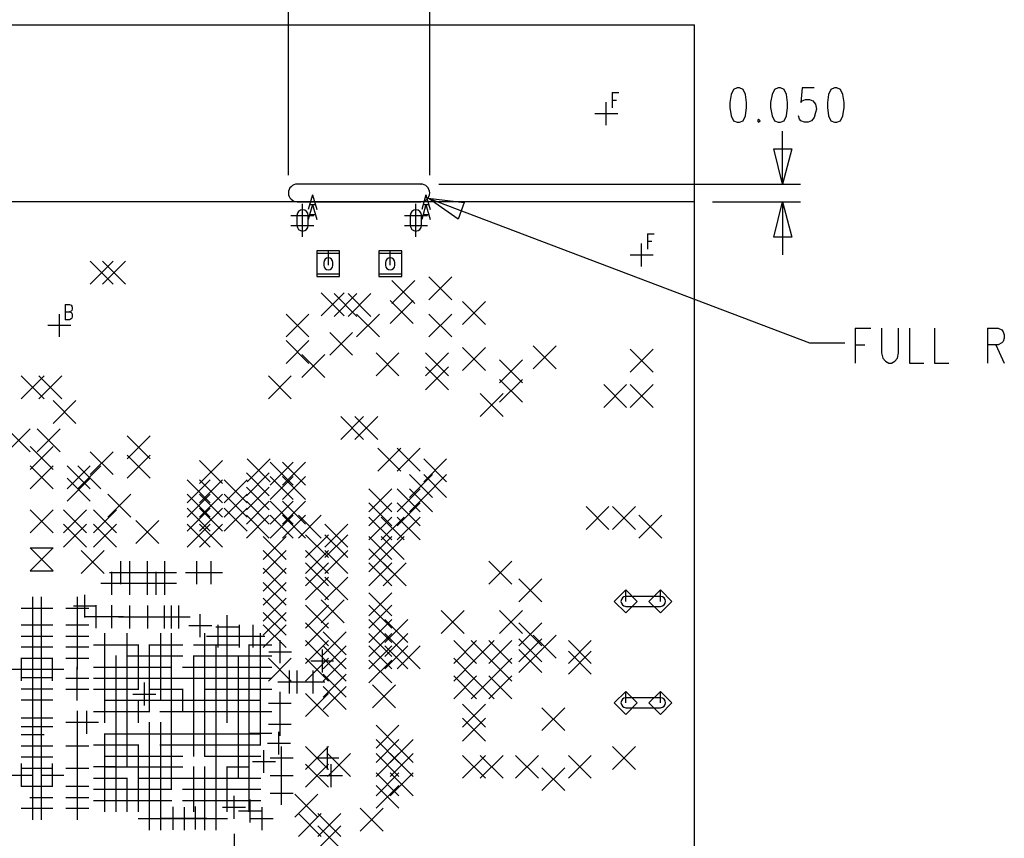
# Model space of a CAD drawing. Extents: x 11.9 to 28.1, y 10.8 to 21.2.
# Tile 8 of 29: x 18.1 to 20.9, y 16.8 to 19.2. Entities that reach past the tile are written whole.
import ezdxf

# ---------------------------------------------------------------- set-up
doc = ezdxf.new("R2010")
doc.units = 0
doc.header["$MEASUREMENT"] = 0
doc.layers.add('LAYNR1', color=2, linetype='Continuous')

msp = doc.modelspace()

# ---------------------------------------------------------------- linework, layer by layer
at = {"layer": 'LAYNR1', "color": 7}
for points in [[(18.837, 18.711), (18.837, 19.536)], [(19.237, 18.711), (19.237, 19.536)], [(19.237, 18.711), (19.237, 19.536)], [(19.987, 19.136), (16.487, 19.136)], [(19.987, 19.136), (19.988, 19.136)], [(19.987, 15.636), (19.987, 19.136)], [(19.754, 18.945), (19.754, 18.902)], [(19.754, 18.945), (19.773, 18.945)], [(20.098, 18.954), (20.091, 18.94), (20.087, 18.917)], [(20.108, 18.959), (20.098, 18.954)], [(20.125, 18.954), (20.115, 18.959), (20.108, 18.959)], [(20.135, 18.917), (20.132, 18.94), (20.125, 18.954)], [(20.214, 18.954), (20.207, 18.94), (20.203, 18.917)], [(20.224, 18.959), (20.214, 18.954)], [(20.241, 18.954), (20.231, 18.959), (20.224, 18.959)], [(20.251, 18.917), (20.248, 18.94), (20.241, 18.954)], [(20.326, 18.959), (20.292, 18.959), (20.289, 18.917)], [(20.374, 18.954), (20.367, 18.94), (20.364, 18.917)], [(20.384, 18.959), (20.374, 18.954)], [(20.401, 18.954), (20.391, 18.959), (20.384, 18.959)], [(20.411, 18.917), (20.408, 18.94), (20.401, 18.954)], [(19.737, 18.853), (19.737, 18.918)], [(19.754, 18.924), (19.766, 18.924)], [(20.087, 18.917), (20.087, 18.903), (20.091, 18.879)], [(20.132, 18.879), (20.135, 18.903), (20.135, 18.917)], [(20.203, 18.917), (20.203, 18.903), (20.207, 18.879)], [(20.248, 18.879), (20.251, 18.903), (20.251, 18.917)], [(20.289, 18.917), (20.292, 18.922), (20.302, 18.926), (20.313, 18.926), (20.323, 18.922), (20.33, 18.912), (20.333, 18.898)], [(20.364, 18.917), (20.364, 18.903), (20.367, 18.879)], [(20.408, 18.879), (20.411, 18.903), (20.411, 18.917)], [(19.705, 18.886), (19.77, 18.886)], [(20.333, 18.898), (20.33, 18.889), (20.326, 18.875), (20.319, 18.865), (20.309, 18.861)], [(20.091, 18.879), (20.098, 18.865), (20.108, 18.861)], [(20.108, 18.861), (20.115, 18.861)], [(20.115, 18.861), (20.125, 18.865), (20.132, 18.879)], [(20.169, 18.87), (20.166, 18.865), (20.169, 18.861)], [(20.169, 18.861), (20.173, 18.865), (20.169, 18.87)], [(20.207, 18.879), (20.214, 18.865), (20.224, 18.861)], [(20.224, 18.861), (20.231, 18.861)], [(20.231, 18.861), (20.241, 18.865), (20.248, 18.879)], [(20.299, 18.861), (20.289, 18.865), (20.285, 18.87), (20.282, 18.879)], [(20.309, 18.861), (20.299, 18.861)], [(20.367, 18.879), (20.374, 18.865), (20.384, 18.861)], [(20.384, 18.861), (20.391, 18.861)], [(20.391, 18.861), (20.401, 18.865), (20.408, 18.879)], [(20.237, 18.686), (20.237, 18.836)], [(20.237, 18.686), (20.212, 18.786)], [(20.212, 18.786), (20.263, 18.786)], [(20.263, 18.786), (20.237, 18.686)], [(19.212, 18.686), (18.862, 18.686)], [(19.212, 18.686), (19.213, 18.686)], [(19.263, 18.686), (20.288, 18.686)], [(19.987, 18.636), (16.487, 18.636)], [(18.837, 18.661), (18.838, 18.661)], [(18.862, 18.636), (19.212, 18.636)], [(18.905, 18.656), (18.893, 18.614)], [(18.905, 18.656), (18.917, 18.614)], [(19.226, 18.656), (19.215, 18.614)], [(19.226, 18.656), (19.238, 18.614)], [(19.233, 18.646), (20.313, 18.236)], [(19.237, 18.661), (19.238, 18.661)], [(19.237, 18.661), (19.238, 18.661)], [(19.987, 18.636), (19.988, 18.636)], [(19.987, 16.136), (19.987, 18.636)], [(20.038, 18.636), (20.288, 18.636)], [(20.212, 18.536), (20.237, 18.636)], [(20.237, 18.636), (20.237, 18.486)], [(20.237, 18.636), (20.263, 18.536)], [(18.877, 18.565), (18.877, 18.63)], [(18.905, 18.628), (18.893, 18.586)], [(18.897, 18.628), (18.912, 18.628)], [(18.905, 18.628), (18.917, 18.586)], [(19.198, 18.565), (19.198, 18.63)], [(19.226, 18.628), (19.215, 18.586)], [(19.219, 18.628), (19.234, 18.628)], [(19.226, 18.628), (19.238, 18.586)], [(18.844, 18.597), (18.909, 18.597)], [(18.877, 18.537), (18.877, 18.602)], [(18.897, 18.6), (18.912, 18.6)], [(19.166, 18.597), (19.231, 18.597)], [(19.198, 18.537), (19.198, 18.602)], [(19.219, 18.6), (19.234, 18.6)], [(18.844, 18.569), (18.909, 18.569)], [(19.166, 18.569), (19.231, 18.569)], [(19.854, 18.545), (19.854, 18.502)], [(19.854, 18.545), (19.873, 18.545)], [(19.854, 18.524), (19.866, 18.524)], [(20.263, 18.536), (20.212, 18.536)], [(18.95, 18.464), (18.95, 18.497)], [(19.125, 18.464), (19.125, 18.497)], [(19.837, 18.453), (19.837, 18.518)], [(18.275, 18.403), (18.34, 18.468)], [(18.275, 18.468), (18.34, 18.403)], [(18.31, 18.403), (18.375, 18.468)], [(18.31, 18.468), (18.375, 18.403)], [(18.95, 18.456), (18.95, 18.489)], [(19.125, 18.456), (19.125, 18.489)], [(19.805, 18.486), (19.87, 18.486)], [(19.13, 18.348), (19.195, 18.413)], [(19.13, 18.413), (19.195, 18.348)], [(19.235, 18.358), (19.3, 18.423)], [(19.235, 18.423), (19.3, 18.358)], [(18.93, 18.313), (18.995, 18.378)], [(18.93, 18.378), (18.995, 18.313)], [(18.966, 18.311), (19.031, 18.376)], [(18.966, 18.376), (19.031, 18.311)], [(19.006, 18.311), (19.07, 18.376)], [(19.006, 18.376), (19.07, 18.311)], [(19.125, 18.291), (19.19, 18.356)], [(19.125, 18.356), (19.19, 18.291)], [(18.204, 18.345), (18.204, 18.302)], [(18.204, 18.345), (18.217, 18.345), (18.221, 18.343), (18.223, 18.34), (18.224, 18.336), (18.224, 18.332), (18.223, 18.328), (18.221, 18.326), (18.217, 18.324)], [(19.33, 18.288), (19.395, 18.353)], [(19.33, 18.353), (19.395, 18.288)], [(18.188, 18.253), (18.188, 18.318)], [(18.204, 18.324), (18.217, 18.324), (18.221, 18.322), (18.223, 18.32), (18.224, 18.316), (18.224, 18.31), (18.223, 18.306), (18.221, 18.304), (18.217, 18.302)], [(18.217, 18.302), (18.204, 18.302)], [(18.83, 18.253), (18.895, 18.318)], [(18.83, 18.318), (18.895, 18.253)], [(19.03, 18.253), (19.095, 18.318)], [(19.03, 18.318), (19.095, 18.253)], [(19.235, 18.253), (19.3, 18.318)], [(19.235, 18.318), (19.3, 18.253)], [(18.155, 18.286), (18.22, 18.286)], [(20.442, 18.278), (20.442, 18.179)], [(20.442, 18.278), (20.487, 18.278)], [(20.517, 18.278), (20.517, 18.208), (20.521, 18.193), (20.528, 18.184), (20.538, 18.179)], [(20.545, 18.179), (20.555, 18.184), (20.562, 18.193), (20.565, 18.208), (20.565, 18.278)], [(20.596, 18.278), (20.596, 18.179)], [(20.667, 18.278), (20.667, 18.179)], [(20.817, 18.278), (20.817, 18.179)], [(20.817, 18.278), (20.848, 18.278), (20.858, 18.273)], [(20.858, 18.273), (20.862, 18.268), (20.865, 18.259), (20.865, 18.25), (20.862, 18.24), (20.858, 18.236)], [(18.954, 18.201), (19.018, 18.266)], [(18.954, 18.266), (19.018, 18.201)], [(18.83, 18.178), (18.895, 18.243)], [(18.83, 18.243), (18.895, 18.178)], [(19.33, 18.158), (19.395, 18.223)], [(19.33, 18.223), (19.395, 18.158)], [(19.53, 18.163), (19.595, 18.228)], [(19.53, 18.228), (19.595, 18.163)], [(19.805, 18.153), (19.87, 18.218)], [(19.805, 18.218), (19.87, 18.153)], [(20.313, 18.236), (20.413, 18.236)], [(20.442, 18.231), (20.47, 18.231)], [(20.858, 18.236), (20.848, 18.231), (20.817, 18.231)], [(20.841, 18.231), (20.865, 18.179)], [(18.875, 18.138), (18.94, 18.203)], [(18.875, 18.203), (18.94, 18.138)], [(19.085, 18.143), (19.15, 18.208)], [(19.085, 18.208), (19.15, 18.143)], [(19.225, 18.143), (19.29, 18.208)], [(19.225, 18.208), (19.29, 18.143)], [(19.435, 18.123), (19.5, 18.188)], [(19.435, 18.188), (19.5, 18.123)], [(19.225, 18.103), (19.29, 18.168)], [(19.225, 18.168), (19.29, 18.103)], [(20.538, 18.179), (20.545, 18.179)], [(20.596, 18.179), (20.637, 18.179)], [(20.667, 18.179), (20.708, 18.179)], [(18.08, 18.078), (18.145, 18.143)], [(18.08, 18.143), (18.145, 18.078)], [(18.13, 18.078), (18.195, 18.143)], [(18.13, 18.143), (18.195, 18.078)], [(18.78, 18.078), (18.845, 18.143)], [(18.78, 18.143), (18.845, 18.078)], [(19.435, 18.068), (19.5, 18.133)], [(19.435, 18.133), (19.5, 18.068)], [(19.73, 18.053), (19.795, 18.118)], [(19.73, 18.118), (19.795, 18.053)], [(19.805, 18.053), (19.87, 18.118)], [(19.805, 18.118), (19.87, 18.053)], [(19.38, 18.028), (19.445, 18.093)], [(19.38, 18.093), (19.445, 18.028)], [(18.17, 18.008), (18.235, 18.073)], [(18.17, 18.073), (18.235, 18.008)], [(18.985, 17.963), (19.05, 18.028)], [(18.985, 18.028), (19.05, 17.963)], [(19.025, 17.963), (19.09, 18.028)], [(19.025, 18.028), (19.09, 17.963)], [(18.04, 17.928), (18.105, 17.993)], [(18.04, 17.993), (18.105, 17.928)], [(18.125, 17.928), (18.19, 17.993)], [(18.125, 17.993), (18.19, 17.928)], [(18.38, 17.908), (18.445, 17.973)], [(18.38, 17.973), (18.445, 17.908)], [(18.105, 17.878), (18.17, 17.943)], [(18.105, 17.943), (18.17, 17.878)], [(19.09, 17.873), (19.155, 17.938)], [(19.09, 17.938), (19.155, 17.873)], [(19.145, 17.873), (19.21, 17.938)], [(19.145, 17.938), (19.21, 17.873)], [(18.275, 17.863), (18.34, 17.928)], [(18.275, 17.928), (18.34, 17.863)], [(18.38, 17.853), (18.445, 17.918)], [(18.38, 17.918), (18.445, 17.853)], [(18.105, 17.823), (18.17, 17.888)], [(18.105, 17.888), (18.17, 17.823)], [(18.21, 17.823), (18.275, 17.888)], [(18.21, 17.888), (18.275, 17.823)], [(18.24, 17.823), (18.305, 17.888)], [(18.24, 17.888), (18.305, 17.823)], [(18.585, 17.838), (18.65, 17.903)], [(18.585, 17.903), (18.65, 17.838)], [(18.72, 17.843), (18.785, 17.908)], [(18.72, 17.908), (18.785, 17.843)], [(18.785, 17.833), (18.85, 17.898)], [(18.785, 17.898), (18.85, 17.833)], [(18.82, 17.833), (18.885, 17.898)], [(18.82, 17.898), (18.885, 17.833)], [(19.22, 17.843), (19.285, 17.908)], [(19.22, 17.908), (19.285, 17.843)], [(18.21, 17.788), (18.275, 17.853)], [(18.21, 17.853), (18.275, 17.788)], [(18.718, 17.803), (18.782, 17.868)], [(18.718, 17.868), (18.782, 17.803)], [(18.785, 17.793), (18.85, 17.858)], [(18.785, 17.858), (18.85, 17.793)], [(18.82, 17.793), (18.885, 17.858)], [(18.82, 17.858), (18.885, 17.793)], [(19.18, 17.798), (19.245, 17.863)], [(19.18, 17.863), (19.245, 17.798)], [(19.22, 17.798), (19.285, 17.863)], [(19.22, 17.863), (19.285, 17.798)], [(18.55, 17.783), (18.615, 17.848)], [(18.55, 17.848), (18.615, 17.783)], [(18.585, 17.783), (18.65, 17.848)], [(18.585, 17.848), (18.65, 17.783)], [(18.655, 17.783), (18.72, 17.848)], [(18.655, 17.848), (18.72, 17.783)], [(18.718, 17.763), (18.782, 17.828)], [(18.718, 17.828), (18.782, 17.763)], [(18.325, 17.743), (18.39, 17.808)], [(18.325, 17.808), (18.39, 17.743)], [(18.55, 17.743), (18.615, 17.808)], [(18.55, 17.808), (18.615, 17.743)], [(18.585, 17.743), (18.65, 17.808)], [(18.585, 17.808), (18.65, 17.743)], [(18.655, 17.743), (18.72, 17.808)], [(18.655, 17.808), (18.72, 17.743)], [(19.065, 17.758), (19.13, 17.823)], [(19.065, 17.823), (19.13, 17.758)], [(19.145, 17.758), (19.21, 17.823)], [(19.145, 17.823), (19.21, 17.758)], [(19.18, 17.758), (19.245, 17.823)], [(19.18, 17.823), (19.245, 17.758)], [(18.718, 17.723), (18.782, 17.788)], [(18.718, 17.788), (18.782, 17.723)], [(18.785, 17.723), (18.85, 17.788)], [(18.785, 17.788), (18.85, 17.723)], [(18.82, 17.723), (18.885, 17.788)], [(18.82, 17.788), (18.885, 17.723)], [(19.065, 17.718), (19.13, 17.783)], [(19.065, 17.783), (19.13, 17.718)], [(19.145, 17.718), (19.21, 17.783)], [(19.145, 17.783), (19.21, 17.718)], [(19.68, 17.708), (19.745, 17.773)], [(19.68, 17.773), (19.745, 17.708)], [(19.755, 17.708), (19.82, 17.773)], [(19.755, 17.773), (19.82, 17.708)], [(18.105, 17.698), (18.17, 17.763)], [(18.105, 17.763), (18.17, 17.698)], [(18.2, 17.698), (18.265, 17.763)], [(18.2, 17.763), (18.265, 17.698)], [(18.285, 17.698), (18.35, 17.763)], [(18.285, 17.763), (18.35, 17.698)], [(18.55, 17.703), (18.615, 17.768)], [(18.55, 17.768), (18.615, 17.703)], [(18.585, 17.703), (18.65, 17.768)], [(18.585, 17.768), (18.65, 17.703)], [(18.655, 17.703), (18.72, 17.768)], [(18.655, 17.768), (18.72, 17.703)], [(18.718, 17.683), (18.782, 17.748)], [(18.718, 17.748), (18.782, 17.683)], [(18.785, 17.683), (18.85, 17.748)], [(18.785, 17.748), (18.85, 17.683)], [(18.82, 17.683), (18.885, 17.748)], [(18.82, 17.748), (18.885, 17.683)], [(18.865, 17.683), (18.93, 17.748)], [(18.865, 17.748), (18.93, 17.683)], [(19.065, 17.678), (19.13, 17.743)], [(19.065, 17.743), (19.13, 17.678)], [(19.1, 17.678), (19.165, 17.743)], [(19.1, 17.743), (19.165, 17.678)], [(19.145, 17.678), (19.21, 17.743)], [(19.145, 17.743), (19.21, 17.678)], [(19.83, 17.683), (19.895, 17.748)], [(19.83, 17.748), (19.895, 17.683)], [(18.2, 17.658), (18.265, 17.723)], [(18.2, 17.723), (18.265, 17.658)], [(18.285, 17.658), (18.35, 17.723)], [(18.285, 17.723), (18.35, 17.658)], [(18.405, 17.668), (18.47, 17.733)], [(18.405, 17.733), (18.47, 17.668)], [(18.55, 17.658), (18.615, 17.723)], [(18.55, 17.723), (18.615, 17.658)], [(18.585, 17.658), (18.65, 17.723)], [(18.585, 17.723), (18.65, 17.658)], [(18.94, 17.658), (19.005, 17.723)], [(18.94, 17.723), (19.005, 17.658)], [(18.765, 17.623), (18.83, 17.688)], [(18.765, 17.688), (18.83, 17.623)], [(18.885, 17.628), (18.95, 17.693)], [(18.885, 17.693), (18.95, 17.628)], [(18.94, 17.628), (19.005, 17.693)], [(18.94, 17.693), (19.005, 17.628)], [(19.065, 17.623), (19.13, 17.688)], [(19.065, 17.688), (19.13, 17.623)], [(19.1, 17.623), (19.165, 17.688)], [(19.1, 17.688), (19.165, 17.623)], [(18.17, 17.591), (18.105, 17.656)], [(18.105, 17.656), (18.17, 17.656)], [(18.17, 17.656), (18.105, 17.591)], [(18.25, 17.583), (18.315, 17.648)], [(18.25, 17.648), (18.315, 17.583)], [(18.765, 17.583), (18.83, 17.648)], [(18.765, 17.648), (18.83, 17.583)], [(18.885, 17.583), (18.95, 17.648)], [(18.885, 17.648), (18.95, 17.583)], [(18.94, 17.583), (19.005, 17.648)], [(18.94, 17.648), (19.005, 17.583)], [(19.065, 17.588), (19.13, 17.653)], [(19.065, 17.653), (19.13, 17.588)], [(18.362, 17.553), (18.362, 17.618)], [(18.388, 17.553), (18.388, 17.618)], [(18.438, 17.553), (18.438, 17.618)], [(18.487, 17.553), (18.487, 17.618)], [(18.577, 17.553), (18.577, 17.618)], [(18.618, 17.553), (18.618, 17.618)], [(18.885, 17.548), (18.95, 17.613)], [(18.885, 17.613), (18.95, 17.548)], [(19.065, 17.548), (19.13, 17.613)], [(19.065, 17.613), (19.13, 17.548)], [(19.105, 17.548), (19.17, 17.613)], [(19.105, 17.613), (19.17, 17.548)], [(19.405, 17.553), (19.47, 17.618)], [(19.405, 17.618), (19.47, 17.553)], [(18.105, 17.591), (18.17, 17.591)], [(18.33, 17.586), (18.395, 17.586)], [(18.337, 17.523), (18.337, 17.588)], [(18.355, 17.586), (18.42, 17.586)], [(18.388, 17.523), (18.388, 17.588)], [(18.405, 17.586), (18.47, 17.586)], [(18.438, 17.523), (18.438, 17.588)], [(18.455, 17.586), (18.52, 17.586)], [(18.462, 17.523), (18.462, 17.588)], [(18.487, 17.523), (18.487, 17.588)], [(18.545, 17.586), (18.61, 17.586)], [(18.585, 17.586), (18.65, 17.586)], [(18.765, 17.533), (18.83, 17.598)], [(18.765, 17.598), (18.83, 17.533)], [(18.305, 17.556), (18.37, 17.556)], [(18.355, 17.556), (18.42, 17.556)], [(18.405, 17.556), (18.47, 17.556)], [(18.43, 17.556), (18.495, 17.556)], [(18.455, 17.556), (18.52, 17.556)], [(18.765, 17.493), (18.83, 17.558)], [(18.765, 17.558), (18.83, 17.493)], [(18.885, 17.508), (18.95, 17.573)], [(18.885, 17.573), (18.95, 17.508)], [(18.94, 17.508), (19.005, 17.573)], [(18.94, 17.573), (19.005, 17.508)], [(19.49, 17.503), (19.555, 17.568)], [(19.49, 17.568), (19.555, 17.503)], [(18.26, 17.458), (18.26, 17.523)], [(19.065, 17.463), (19.13, 17.528)], [(19.065, 17.528), (19.13, 17.463)], [(19.793, 17.504), (19.793, 17.537)], [(19.891, 17.504), (19.891, 17.537)], [(18.113, 17.452), (18.113, 17.517)], [(18.137, 17.452), (18.137, 17.517)], [(18.228, 17.491), (18.293, 17.491)], [(18.239, 17.452), (18.239, 17.517)], [(18.292, 17.428), (18.292, 17.493)], [(18.337, 17.428), (18.337, 17.493)], [(18.388, 17.427), (18.388, 17.492)], [(18.439, 17.427), (18.439, 17.492)], [(18.486, 17.427), (18.486, 17.492)], [(18.506, 17.427), (18.506, 17.492)], [(18.526, 17.427), (18.526, 17.492)], [(18.765, 17.448), (18.83, 17.513)], [(18.765, 17.513), (18.83, 17.448)], [(18.885, 17.428), (18.95, 17.493)], [(18.885, 17.493), (18.95, 17.428)], [(18.93, 17.443), (18.995, 17.508)], [(18.93, 17.508), (18.995, 17.443)], [(19.065, 17.428), (19.13, 17.493)], [(19.065, 17.493), (19.13, 17.428)], [(18.08, 17.485), (18.145, 17.485)], [(18.104, 17.485), (18.169, 17.485)], [(18.113, 17.405), (18.113, 17.47)], [(18.137, 17.405), (18.137, 17.47)], [(18.206, 17.485), (18.271, 17.485)], [(18.239, 17.405), (18.239, 17.47)], [(18.587, 17.403), (18.587, 17.468)], [(18.663, 17.4), (18.663, 17.465)], [(18.765, 17.408), (18.83, 17.473)], [(18.765, 17.473), (18.83, 17.408)], [(19.27, 17.413), (19.335, 17.478)], [(19.27, 17.478), (19.335, 17.413)], [(19.435, 17.413), (19.5, 17.478)], [(19.435, 17.478), (19.5, 17.413)], [(18.08, 17.438), (18.145, 17.438)], [(18.104, 17.438), (18.169, 17.438)], [(18.113, 17.374), (18.113, 17.439)], [(18.137, 17.374), (18.137, 17.439)], [(18.206, 17.438), (18.271, 17.438)], [(18.239, 17.374), (18.239, 17.439)], [(18.26, 17.461), (18.325, 17.461)], [(18.305, 17.461), (18.37, 17.461)], [(18.355, 17.46), (18.42, 17.46)], [(18.407, 17.46), (18.472, 17.46)], [(18.454, 17.46), (18.519, 17.46)], [(18.473, 17.46), (18.538, 17.46)], [(18.493, 17.46), (18.558, 17.46)], [(18.555, 17.436), (18.62, 17.436)], [(18.638, 17.373), (18.638, 17.438)], [(18.698, 17.373), (18.698, 17.438)], [(18.737, 17.373), (18.737, 17.438)], [(18.765, 17.373), (18.83, 17.438)], [(18.765, 17.438), (18.83, 17.373)], [(18.885, 17.378), (18.95, 17.443)], [(18.885, 17.443), (18.95, 17.378)], [(19.065, 17.388), (19.13, 17.453)], [(19.065, 17.453), (19.13, 17.388)], [(19.11, 17.388), (19.175, 17.453)], [(19.11, 17.453), (19.175, 17.388)], [(19.49, 17.378), (19.555, 17.443)], [(19.49, 17.443), (19.555, 17.378)], [(18.113, 17.342), (18.113, 17.407)], [(18.137, 17.342), (18.137, 17.407)], [(18.239, 17.342), (18.239, 17.407)], [(18.317, 17.349), (18.317, 17.414)], [(18.38, 17.349), (18.38, 17.414)], [(18.475, 17.349), (18.475, 17.414)], [(18.506, 17.349), (18.506, 17.414)], [(18.6, 17.349), (18.6, 17.414)], [(18.631, 17.432), (18.696, 17.432)], [(18.663, 17.349), (18.663, 17.414)], [(18.758, 17.349), (18.758, 17.414)], [(18.935, 17.353), (19, 17.418)], [(18.935, 17.418), (19, 17.353)], [(19.065, 17.348), (19.13, 17.413)], [(19.065, 17.413), (19.13, 17.348)], [(19.11, 17.348), (19.175, 17.413)], [(19.11, 17.413), (19.175, 17.348)], [(19.53, 17.343), (19.595, 17.408)], [(19.53, 17.408), (19.595, 17.343)], [(18.08, 17.406), (18.145, 17.406)], [(18.104, 17.406), (18.169, 17.406)], [(18.206, 17.406), (18.271, 17.406)], [(18.285, 17.381), (18.35, 17.381)], [(18.348, 17.381), (18.413, 17.381)], [(18.412, 17.317), (18.412, 17.382)], [(18.442, 17.381), (18.507, 17.381)], [(18.443, 17.317), (18.443, 17.382)], [(18.473, 17.381), (18.538, 17.381)], [(18.475, 17.317), (18.475, 17.382)], [(18.506, 17.317), (18.506, 17.382)], [(18.568, 17.381), (18.633, 17.381)], [(18.6, 17.317), (18.6, 17.382)], [(18.605, 17.406), (18.67, 17.406)], [(18.631, 17.381), (18.696, 17.381)], [(18.632, 17.317), (18.632, 17.382)], [(18.663, 17.317), (18.663, 17.382)], [(18.665, 17.406), (18.73, 17.406)], [(18.705, 17.406), (18.77, 17.406)], [(18.725, 17.381), (18.79, 17.381)], [(18.726, 17.317), (18.726, 17.382)], [(18.758, 17.317), (18.758, 17.382)], [(18.813, 17.329), (18.813, 17.394)], [(18.885, 17.328), (18.95, 17.393)], [(18.885, 17.393), (18.95, 17.328)], [(19.305, 17.328), (19.37, 17.393)], [(19.305, 17.393), (19.37, 17.328)], [(19.355, 17.328), (19.42, 17.393)], [(19.355, 17.393), (19.42, 17.328)], [(19.405, 17.328), (19.47, 17.393)], [(19.405, 17.393), (19.47, 17.328)], [(19.49, 17.333), (19.555, 17.398)], [(19.49, 17.398), (19.555, 17.333)], [(19.63, 17.328), (19.695, 17.393)], [(19.63, 17.393), (19.695, 17.328)], [(18.08, 17.375), (18.145, 17.375)], [(18.104, 17.375), (18.169, 17.375)], [(18.113, 17.311), (18.113, 17.376)], [(18.137, 17.311), (18.137, 17.376)], [(18.206, 17.375), (18.271, 17.375)], [(18.239, 17.311), (18.239, 17.376)], [(18.317, 17.286), (18.317, 17.351)], [(18.349, 17.286), (18.349, 17.351)], [(18.38, 17.286), (18.38, 17.351)], [(18.412, 17.286), (18.412, 17.351)], [(18.443, 17.286), (18.443, 17.351)], [(18.475, 17.286), (18.475, 17.351)], [(18.569, 17.286), (18.569, 17.351)], [(18.6, 17.286), (18.6, 17.351)], [(18.632, 17.286), (18.632, 17.351)], [(18.663, 17.286), (18.663, 17.351)], [(18.695, 17.286), (18.695, 17.351)], [(18.726, 17.286), (18.726, 17.351)], [(18.758, 17.286), (18.758, 17.351)], [(18.781, 17.361), (18.846, 17.361)], [(18.933, 17.303), (18.933, 17.368)], [(18.935, 17.313), (19, 17.378)], [(18.935, 17.378), (19, 17.313)], [(19.065, 17.313), (19.13, 17.378)], [(19.065, 17.378), (19.13, 17.313)], [(19.11, 17.313), (19.175, 17.378)], [(19.11, 17.378), (19.175, 17.313)], [(19.145, 17.313), (19.21, 17.378)], [(19.145, 17.378), (19.21, 17.313)], [(19.49, 17.303), (19.555, 17.368)], [(19.49, 17.368), (19.555, 17.303)], [(19.63, 17.298), (19.695, 17.363)], [(19.63, 17.363), (19.695, 17.298)], [(18.08, 17.343), (18.145, 17.343)], [(18.081, 17.279), (18.081, 17.344)], [(18.104, 17.343), (18.169, 17.343)], [(18.113, 17.279), (18.113, 17.344)], [(18.137, 17.279), (18.137, 17.344)], [(18.168, 17.279), (18.168, 17.344)], [(18.206, 17.343), (18.271, 17.343)], [(18.379, 17.35), (18.444, 17.35)], [(18.411, 17.35), (18.476, 17.35)], [(18.442, 17.35), (18.507, 17.35)], [(18.473, 17.35), (18.538, 17.35)], [(18.568, 17.35), (18.633, 17.35)], [(18.599, 17.35), (18.664, 17.35)], [(18.631, 17.35), (18.696, 17.35)], [(18.694, 17.35), (18.759, 17.35)], [(18.725, 17.35), (18.79, 17.35)], [(18.78, 17.278), (18.845, 17.343)], [(18.78, 17.343), (18.845, 17.278)], [(18.885, 17.278), (18.95, 17.343)], [(18.885, 17.343), (18.95, 17.278)], [(18.9, 17.336), (18.965, 17.336)], [(18.935, 17.278), (19, 17.343)], [(18.935, 17.343), (19, 17.278)], [(19.065, 17.273), (19.13, 17.338)], [(19.065, 17.338), (19.13, 17.273)], [(19.305, 17.278), (19.37, 17.343)], [(19.305, 17.343), (19.37, 17.278)], [(19.405, 17.278), (19.47, 17.343)], [(19.405, 17.343), (19.47, 17.278)], [(18.048, 17.312), (18.113, 17.312)], [(18.08, 17.312), (18.145, 17.312)], [(18.104, 17.312), (18.169, 17.312)], [(18.113, 17.255), (18.113, 17.32)], [(18.136, 17.312), (18.201, 17.312)], [(18.137, 17.255), (18.137, 17.32)], [(18.238, 17.254), (18.238, 17.319)], [(18.285, 17.318), (18.35, 17.318)], [(18.316, 17.318), (18.381, 17.318)], [(18.317, 17.254), (18.317, 17.319)], [(18.348, 17.318), (18.413, 17.318)], [(18.379, 17.318), (18.444, 17.318)], [(18.38, 17.254), (18.38, 17.319)], [(18.411, 17.318), (18.476, 17.318)], [(18.412, 17.254), (18.412, 17.319)], [(18.442, 17.318), (18.507, 17.318)], [(18.443, 17.254), (18.443, 17.319)], [(18.475, 17.254), (18.475, 17.319)], [(18.506, 17.254), (18.506, 17.319)], [(18.537, 17.318), (18.601, 17.318)], [(18.568, 17.318), (18.633, 17.318)], [(18.569, 17.254), (18.569, 17.319)], [(18.599, 17.318), (18.664, 17.318)], [(18.6, 17.254), (18.6, 17.319)], [(18.631, 17.318), (18.696, 17.318)], [(18.662, 17.318), (18.727, 17.318)], [(18.663, 17.254), (18.663, 17.319)], [(18.694, 17.318), (18.759, 17.318)], [(18.695, 17.254), (18.695, 17.319)], [(18.725, 17.318), (18.79, 17.318)], [(18.726, 17.254), (18.726, 17.319)], [(18.758, 17.254), (18.758, 17.319)], [(18.84, 17.243), (18.84, 17.308)], [(18.862, 17.243), (18.862, 17.308)], [(18.907, 17.243), (18.907, 17.308)], [(18.935, 17.233), (19, 17.298)], [(18.935, 17.298), (19, 17.233)], [(18.08, 17.288), (18.145, 17.288)], [(18.104, 17.288), (18.169, 17.288)], [(18.113, 17.224), (18.113, 17.289)], [(18.137, 17.224), (18.137, 17.289)], [(18.206, 17.287), (18.271, 17.287)], [(18.238, 17.223), (18.238, 17.288)], [(18.285, 17.287), (18.35, 17.287)], [(18.317, 17.223), (18.317, 17.288)], [(18.348, 17.287), (18.413, 17.287)], [(18.349, 17.223), (18.349, 17.288)], [(18.379, 17.287), (18.444, 17.287)], [(18.38, 17.223), (18.38, 17.288)], [(18.411, 17.287), (18.476, 17.287)], [(18.429, 17.209), (18.429, 17.274)], [(18.442, 17.287), (18.507, 17.287)], [(18.473, 17.287), (18.538, 17.287)], [(18.475, 17.223), (18.475, 17.288)], [(18.506, 17.223), (18.506, 17.288)], [(18.537, 17.287), (18.601, 17.287)], [(18.568, 17.287), (18.633, 17.287)], [(18.631, 17.287), (18.696, 17.287)], [(18.632, 17.223), (18.632, 17.288)], [(18.662, 17.287), (18.727, 17.287)], [(18.663, 17.223), (18.663, 17.288)], [(18.694, 17.287), (18.759, 17.287)], [(18.695, 17.223), (18.695, 17.288)], [(18.725, 17.287), (18.79, 17.287)], [(18.726, 17.223), (18.726, 17.288)], [(18.758, 17.223), (18.758, 17.288)], [(18.807, 17.276), (18.872, 17.276)], [(18.83, 17.276), (18.895, 17.276)], [(18.875, 17.276), (18.94, 17.276)], [(19.075, 17.203), (19.14, 17.268)], [(19.075, 17.268), (19.14, 17.203)], [(19.305, 17.228), (19.37, 17.293)], [(19.305, 17.293), (19.37, 17.228)], [(19.355, 17.228), (19.42, 17.293)], [(19.355, 17.293), (19.42, 17.228)], [(19.405, 17.228), (19.47, 17.293)], [(19.405, 17.293), (19.47, 17.228)], [(18.08, 17.256), (18.145, 17.256)], [(18.104, 17.256), (18.169, 17.256)], [(18.113, 17.192), (18.113, 17.257)], [(18.137, 17.192), (18.137, 17.257)], [(18.206, 17.255), (18.271, 17.255)], [(18.285, 17.255), (18.35, 17.255)], [(18.316, 17.255), (18.381, 17.255)], [(18.348, 17.255), (18.413, 17.255)], [(18.349, 17.191), (18.349, 17.256)], [(18.38, 17.191), (18.38, 17.256)], [(18.396, 17.241), (18.461, 17.241)], [(18.442, 17.255), (18.507, 17.255)], [(18.443, 17.191), (18.443, 17.256)], [(18.473, 17.255), (18.538, 17.255)], [(18.506, 17.191), (18.506, 17.256)], [(18.538, 17.191), (18.538, 17.256)], [(18.569, 17.191), (18.569, 17.256)], [(18.599, 17.255), (18.664, 17.255)], [(18.6, 17.191), (18.6, 17.256)], [(18.631, 17.255), (18.696, 17.255)], [(18.632, 17.191), (18.632, 17.256)], [(18.662, 17.255), (18.727, 17.255)], [(18.663, 17.191), (18.663, 17.256)], [(18.694, 17.255), (18.759, 17.255)], [(18.695, 17.191), (18.695, 17.256)], [(18.725, 17.255), (18.79, 17.255)], [(18.726, 17.191), (18.726, 17.256)], [(18.813, 17.183), (18.813, 17.248)], [(18.885, 17.178), (18.95, 17.243)], [(18.885, 17.243), (18.95, 17.178)], [(18.935, 17.198), (19, 17.263)], [(18.935, 17.263), (19, 17.198)], [(19.793, 17.217), (19.793, 17.249)], [(19.891, 17.217), (19.891, 17.249)], [(18.08, 17.225), (18.145, 17.225)], [(18.104, 17.225), (18.169, 17.225)], [(18.316, 17.224), (18.381, 17.224)], [(18.317, 17.16), (18.317, 17.225)], [(18.348, 17.224), (18.413, 17.224)], [(18.349, 17.16), (18.349, 17.225)], [(18.38, 17.16), (18.38, 17.225)], [(18.411, 17.224), (18.476, 17.224)], [(18.412, 17.16), (18.412, 17.225)], [(18.473, 17.224), (18.538, 17.224)], [(18.505, 17.224), (18.57, 17.224)], [(18.506, 17.16), (18.506, 17.225)], [(18.537, 17.224), (18.601, 17.224)], [(18.568, 17.224), (18.633, 17.224)], [(18.569, 17.16), (18.569, 17.225)], [(18.599, 17.224), (18.664, 17.224)], [(18.6, 17.16), (18.6, 17.225)], [(18.631, 17.224), (18.696, 17.224)], [(18.632, 17.16), (18.632, 17.225)], [(18.662, 17.224), (18.727, 17.224)], [(18.663, 17.16), (18.663, 17.225)], [(18.694, 17.224), (18.759, 17.224)], [(18.695, 17.16), (18.695, 17.225)], [(18.726, 17.16), (18.726, 17.225)], [(18.758, 17.16), (18.758, 17.225)], [(18.78, 17.216), (18.845, 17.216)], [(19.33, 17.148), (19.395, 17.213)], [(19.33, 17.213), (19.395, 17.148)], [(18.113, 17.141), (18.113, 17.206)], [(18.137, 17.141), (18.137, 17.206)], [(18.239, 17.129), (18.239, 17.194)], [(18.266, 17.129), (18.266, 17.194)], [(18.285, 17.192), (18.35, 17.192)], [(18.316, 17.192), (18.381, 17.192)], [(18.348, 17.192), (18.413, 17.192)], [(18.379, 17.192), (18.444, 17.192)], [(18.473, 17.192), (18.538, 17.192)], [(18.537, 17.192), (18.601, 17.192)], [(18.568, 17.192), (18.633, 17.192)], [(18.599, 17.192), (18.664, 17.192)], [(18.631, 17.192), (18.696, 17.192)], [(18.662, 17.192), (18.727, 17.192)], [(18.694, 17.192), (18.759, 17.192)], [(18.725, 17.192), (18.79, 17.192)], [(18.813, 17.123), (18.813, 17.188)], [(19.555, 17.138), (19.62, 17.203)], [(19.555, 17.203), (19.62, 17.138)], [(18.08, 17.174), (18.145, 17.174)], [(18.104, 17.174), (18.169, 17.174)], [(18.113, 17.118), (18.113, 17.183)], [(18.113, 17.094), (18.113, 17.159)], [(18.137, 17.118), (18.137, 17.183)], [(18.206, 17.162), (18.271, 17.162)], [(18.234, 17.162), (18.299, 17.162)], [(18.349, 17.097), (18.349, 17.162)], [(18.38, 17.097), (18.38, 17.162)], [(18.443, 17.097), (18.443, 17.162)], [(18.475, 17.097), (18.475, 17.162)], [(18.506, 17.097), (18.506, 17.162)], [(18.569, 17.097), (18.569, 17.162)], [(18.6, 17.097), (18.6, 17.162)], [(18.632, 17.097), (18.632, 17.162)], [(18.695, 17.097), (18.695, 17.162)], [(18.726, 17.097), (18.726, 17.162)], [(18.758, 17.098), (18.758, 17.163)], [(18.78, 17.156), (18.845, 17.156)], [(19.33, 17.108), (19.395, 17.173)], [(19.33, 17.173), (19.395, 17.108)], [(18.08, 17.15), (18.145, 17.15)], [(18.104, 17.15), (18.169, 17.15)], [(18.113, 17.063), (18.113, 17.128)], [(18.137, 17.063), (18.137, 17.128)], [(18.239, 17.063), (18.239, 17.128)], [(18.316, 17.129), (18.381, 17.129)], [(18.317, 17.065), (18.317, 17.13)], [(18.348, 17.129), (18.413, 17.129)], [(18.349, 17.065), (18.349, 17.13)], [(18.38, 17.065), (18.38, 17.13)], [(18.411, 17.129), (18.476, 17.129)], [(18.442, 17.129), (18.507, 17.129)], [(18.473, 17.129), (18.538, 17.129)], [(18.506, 17.065), (18.506, 17.13)], [(18.537, 17.129), (18.601, 17.129)], [(18.568, 17.129), (18.633, 17.129)], [(18.569, 17.065), (18.569, 17.13)], [(18.599, 17.129), (18.664, 17.129)], [(18.6, 17.065), (18.6, 17.13)], [(18.632, 17.065), (18.632, 17.13)], [(18.662, 17.129), (18.727, 17.129)], [(18.694, 17.129), (18.759, 17.129)], [(18.695, 17.065), (18.695, 17.13)], [(18.725, 17.131), (18.79, 17.131)], [(18.726, 17.065), (18.726, 17.13)], [(18.81, 17.07), (18.81, 17.135)], [(19.085, 17.088), (19.15, 17.153)], [(19.085, 17.153), (19.15, 17.088)], [(18.08, 17.127), (18.145, 17.127)], [(18.778, 17.102), (18.843, 17.102)], [(19.085, 17.048), (19.15, 17.113)], [(19.085, 17.113), (19.15, 17.048)], [(19.125, 17.048), (19.19, 17.113)], [(19.125, 17.113), (19.19, 17.048)], [(18.08, 17.095), (18.145, 17.095)], [(18.104, 17.095), (18.169, 17.095)], [(18.113, 17.031), (18.113, 17.096)], [(18.137, 17.031), (18.137, 17.096)], [(18.206, 17.095), (18.271, 17.095)], [(18.285, 17.098), (18.35, 17.098)], [(18.316, 17.098), (18.381, 17.098)], [(18.348, 17.098), (18.413, 17.098)], [(18.349, 17.034), (18.349, 17.099)], [(18.38, 17.034), (18.38, 17.099)], [(18.412, 17.034), (18.412, 17.099)], [(18.443, 17.034), (18.443, 17.099)], [(18.473, 17.098), (18.538, 17.098)], [(18.475, 17.034), (18.475, 17.099)], [(18.506, 17.034), (18.506, 17.099)], [(18.537, 17.098), (18.601, 17.098)], [(18.568, 17.098), (18.633, 17.098)], [(18.599, 17.098), (18.664, 17.098)], [(18.632, 17.034), (18.632, 17.099)], [(18.662, 17.098), (18.727, 17.098)], [(18.694, 17.098), (18.759, 17.098)], [(18.695, 17.034), (18.695, 17.099)], [(18.726, 17.034), (18.726, 17.099)], [(18.767, 17.018), (18.767, 17.083)], [(18.817, 17.028), (18.817, 17.093)], [(18.885, 17.028), (18.95, 17.093)], [(18.885, 17.093), (18.95, 17.028)], [(18.948, 17.028), (18.948, 17.093)], [(18.948, 17.008), (19.013, 17.073)], [(18.948, 17.073), (19.013, 17.008)], [(19.085, 17.008), (19.15, 17.073)], [(19.085, 17.073), (19.15, 17.008)], [(19.125, 17.008), (19.19, 17.073)], [(19.125, 17.073), (19.19, 17.008)], [(19.755, 17.028), (19.82, 17.093)], [(19.755, 17.093), (19.82, 17.028)], [(18.08, 17.064), (18.145, 17.064)], [(18.081, 16.98), (18.081, 17.045)], [(18.104, 17.064), (18.169, 17.064)], [(18.113, 17), (18.113, 17.065)], [(18.137, 17), (18.137, 17.065)], [(18.168, 16.98), (18.168, 17.045)], [(18.239, 17), (18.239, 17.065)], [(18.316, 17.066), (18.381, 17.066)], [(18.317, 17.004), (18.317, 17.069)], [(18.348, 17.066), (18.413, 17.066)], [(18.349, 17.002), (18.349, 17.067)], [(18.379, 17.066), (18.444, 17.066)], [(18.411, 17.066), (18.476, 17.066)], [(18.412, 17.002), (18.412, 17.067)], [(18.442, 17.066), (18.507, 17.066)], [(18.443, 17.002), (18.443, 17.067)], [(18.473, 17.066), (18.538, 17.066)], [(18.475, 17.002), (18.475, 17.067)], [(18.506, 17.002), (18.506, 17.067)], [(18.599, 17.066), (18.664, 17.066)], [(18.662, 17.066), (18.727, 17.066)], [(18.694, 17.066), (18.759, 17.066)], [(18.695, 17.002), (18.695, 17.067)], [(18.735, 17.051), (18.8, 17.051)], [(18.785, 17.061), (18.85, 17.061)], [(18.915, 17.061), (18.98, 17.061)], [(19.33, 17.003), (19.395, 17.068)], [(19.33, 17.068), (19.395, 17.003)], [(19.38, 17.003), (19.445, 17.068)], [(19.38, 17.068), (19.445, 17.003)], [(19.48, 17.003), (19.545, 17.068)], [(19.48, 17.068), (19.545, 17.003)], [(19.63, 17.003), (19.695, 17.068)], [(19.63, 17.068), (19.695, 17.003)], [(18.08, 17.032), (18.145, 17.032)], [(18.104, 17.032), (18.169, 17.032)], [(18.206, 17.032), (18.271, 17.032)], [(18.285, 17.036), (18.35, 17.036)], [(18.316, 17.035), (18.381, 17.035)], [(18.317, 16.971), (18.317, 17.036)], [(18.349, 16.971), (18.349, 17.036)], [(18.379, 17.035), (18.444, 17.035)], [(18.411, 17.035), (18.476, 17.035)], [(18.442, 17.035), (18.507, 17.035)], [(18.443, 16.971), (18.443, 17.036)], [(18.473, 17.035), (18.538, 17.035)], [(18.475, 16.971), (18.475, 17.036)], [(18.506, 16.971), (18.506, 17.036)], [(18.569, 16.971), (18.569, 17.036)], [(18.6, 16.971), (18.6, 17.036)], [(18.632, 16.971), (18.632, 17.036)], [(18.662, 17.035), (18.727, 17.035)], [(18.663, 16.971), (18.663, 17.036)], [(18.726, 16.971), (18.726, 17.036)], [(18.817, 16.978), (18.817, 17.043)], [(18.885, 16.978), (18.95, 17.043)], [(18.885, 17.043), (18.95, 16.978)], [(18.958, 16.978), (18.958, 17.043)], [(19.085, 16.953), (19.15, 17.018)], [(19.085, 17.018), (19.15, 16.953)], [(19.125, 16.953), (19.19, 17.018)], [(19.125, 17.018), (19.19, 16.953)], [(19.555, 16.968), (19.62, 17.033)], [(19.555, 17.033), (19.62, 16.968)], [(18.049, 17.012), (18.114, 17.012)], [(18.113, 16.948), (18.113, 17.013)], [(18.136, 17.012), (18.201, 17.012)], [(18.137, 16.948), (18.137, 17.013)], [(18.239, 16.948), (18.239, 17.013)], [(18.285, 17.003), (18.35, 17.003)], [(18.316, 17.003), (18.381, 17.003)], [(18.317, 16.939), (18.317, 17.004)], [(18.349, 16.939), (18.349, 17.004)], [(18.38, 16.939), (18.38, 17.004)], [(18.411, 17.003), (18.476, 17.003)], [(18.412, 16.939), (18.412, 17.004)], [(18.442, 17.003), (18.507, 17.003)], [(18.443, 16.939), (18.443, 17.004)], [(18.473, 17.003), (18.538, 17.003)], [(18.475, 16.939), (18.475, 17.004)], [(18.537, 17.003), (18.601, 17.003)], [(18.568, 17.003), (18.633, 17.003)], [(18.569, 16.939), (18.569, 17.004)], [(18.599, 17.003), (18.664, 17.003)], [(18.6, 16.939), (18.6, 17.004)], [(18.631, 17.003), (18.696, 17.003)], [(18.632, 16.939), (18.632, 17.004)], [(18.663, 16.939), (18.663, 17.004)], [(18.694, 17.003), (18.759, 17.003)], [(18.726, 16.939), (18.726, 17.004)], [(18.785, 17.011), (18.85, 17.011)], [(18.817, 16.928), (18.817, 16.993)], [(18.925, 17.011), (18.99, 17.011)], [(18.08, 16.981), (18.145, 16.981)], [(18.104, 16.981), (18.169, 16.981)], [(18.137, 16.917), (18.137, 16.982)], [(18.206, 16.981), (18.271, 16.981)], [(18.239, 16.917), (18.239, 16.982)], [(18.285, 16.972), (18.35, 16.972)], [(18.316, 16.972), (18.381, 16.972)], [(18.317, 16.908), (18.317, 16.973)], [(18.348, 16.972), (18.413, 16.972)], [(18.349, 16.908), (18.349, 16.973)], [(18.379, 16.972), (18.444, 16.972)], [(18.38, 16.908), (18.38, 16.973)], [(18.411, 16.972), (18.476, 16.972)], [(18.412, 16.908), (18.412, 16.973)], [(18.442, 16.972), (18.507, 16.972)], [(18.443, 16.908), (18.443, 16.973)], [(18.475, 16.908), (18.475, 16.973)], [(18.537, 16.972), (18.601, 16.972)], [(18.568, 16.972), (18.633, 16.972)], [(18.569, 16.908), (18.569, 16.973)], [(18.599, 16.972), (18.664, 16.972)], [(18.6, 16.908), (18.6, 16.973)], [(18.631, 16.972), (18.696, 16.972)], [(18.632, 16.908), (18.632, 16.973)], [(18.663, 16.908), (18.663, 16.973)], [(18.694, 16.972), (18.759, 16.972)], [(18.726, 16.908), (18.726, 16.973)], [(18.785, 16.961), (18.85, 16.961)], [(19.085, 16.918), (19.15, 16.983)], [(19.085, 16.983), (19.15, 16.918)], [(18.104, 16.949), (18.169, 16.949)], [(18.113, 16.885), (18.113, 16.95)], [(18.137, 16.885), (18.137, 16.95)], [(18.206, 16.949), (18.271, 16.949)], [(18.239, 16.885), (18.239, 16.95)], [(18.285, 16.94), (18.35, 16.94)], [(18.316, 16.94), (18.381, 16.94)], [(18.348, 16.94), (18.413, 16.94)], [(18.379, 16.94), (18.444, 16.94)], [(18.411, 16.94), (18.476, 16.94)], [(18.442, 16.94), (18.507, 16.94)], [(18.537, 16.94), (18.601, 16.94)], [(18.568, 16.94), (18.633, 16.94)], [(18.599, 16.94), (18.664, 16.94)], [(18.631, 16.94), (18.696, 16.94)], [(18.683, 16.888), (18.683, 16.953)], [(18.694, 16.94), (18.759, 16.94)], [(18.728, 16.878), (18.728, 16.943)], [(18.855, 16.893), (18.92, 16.958)], [(18.855, 16.958), (18.92, 16.893)], [(18.08, 16.918), (18.145, 16.918)], [(18.104, 16.918), (18.169, 16.918)], [(18.206, 16.918), (18.271, 16.918)], [(18.443, 16.856), (18.443, 16.921)], [(18.475, 16.856), (18.475, 16.921)], [(18.51, 16.857), (18.51, 16.922)], [(18.542, 16.856), (18.542, 16.921)], [(18.574, 16.858), (18.574, 16.923)], [(18.6, 16.856), (18.6, 16.921)], [(18.632, 16.856), (18.632, 16.921)], [(18.65, 16.921), (18.715, 16.921)], [(18.695, 16.911), (18.76, 16.911)], [(18.762, 16.856), (18.762, 16.921)], [(19.04, 16.853), (19.105, 16.918)], [(19.04, 16.918), (19.105, 16.853)], [(18.411, 16.889), (18.476, 16.889)], [(18.442, 16.889), (18.507, 16.889)], [(18.477, 16.89), (18.542, 16.89)], [(18.51, 16.889), (18.575, 16.889)], [(18.541, 16.89), (18.606, 16.89)], [(18.568, 16.889), (18.633, 16.889)], [(18.599, 16.889), (18.664, 16.889)], [(18.729, 16.889), (18.794, 16.889)], [(18.865, 16.838), (18.93, 16.903)], [(18.865, 16.903), (18.93, 16.838)], [(18.92, 16.838), (18.985, 16.903)], [(18.92, 16.903), (18.985, 16.838)], [(18.92, 16.803), (18.985, 16.868)], [(18.92, 16.868), (18.985, 16.803)], [(18.684, 16.781), (18.684, 16.846)]]:
    msp.add_lwpolyline(points, dxfattribs=at)
for points in [[(18.862, 18.686, 1), (18.862, 18.636)], [(19.212, 18.636, 1), (19.212, 18.686)]]:
    msp.add_lwpolyline(points, format="xyb", dxfattribs=at)
for points in [[(19.233, 18.646), (19.335, 18.634), (19.318, 18.587), (19.233, 18.646)], [(18.917, 18.432), (18.982, 18.432), (18.982, 18.497), (18.917, 18.497), (18.917, 18.432)], [(19.093, 18.432), (19.158, 18.432), (19.158, 18.497), (19.093, 18.497), (19.093, 18.432)], [(18.917, 18.424), (18.982, 18.424), (18.982, 18.489), (18.917, 18.489), (18.917, 18.424)], [(19.093, 18.424), (19.158, 18.424), (19.158, 18.489), (19.093, 18.489), (19.093, 18.424)], [(19.793, 17.472), (19.825, 17.504), (19.793, 17.537), (19.76, 17.504), (19.793, 17.472)], [(19.891, 17.472), (19.923, 17.504), (19.891, 17.537), (19.858, 17.504), (19.891, 17.472)], [(19.793, 17.184), (19.825, 17.217), (19.793, 17.249), (19.76, 17.217), (19.793, 17.184)], [(19.891, 17.184), (19.923, 17.217), (19.891, 17.249), (19.858, 17.217), (19.891, 17.184)]]:
    msp.add_lwpolyline(points, close=True, dxfattribs=at)
for points in [[(18.893, 18.597, 1), (18.861, 18.597), (18.861, 18.569, 1), (18.893, 18.569), (18.893, 18.597)], [(19.214, 18.597, 1), (19.182, 18.597), (19.182, 18.569, 1), (19.214, 18.569), (19.214, 18.597)], [(18.963, 18.464, 1), (18.937, 18.464), (18.937, 18.456, 1), (18.963, 18.456), (18.963, 18.464)], [(19.138, 18.464, 1), (19.112, 18.464), (19.112, 18.456, 1), (19.138, 18.456), (19.138, 18.464)], [(19.891, 17.49, 1), (19.891, 17.518), (19.793, 17.518, 1), (19.793, 17.49), (19.891, 17.49)], [(19.891, 17.203, 1), (19.891, 17.231), (19.793, 17.231, 1), (19.793, 17.203), (19.891, 17.203)]]:
    msp.add_lwpolyline(points, format="xyb", close=True, dxfattribs=at)

doc.saveas('drawing.dxf')
